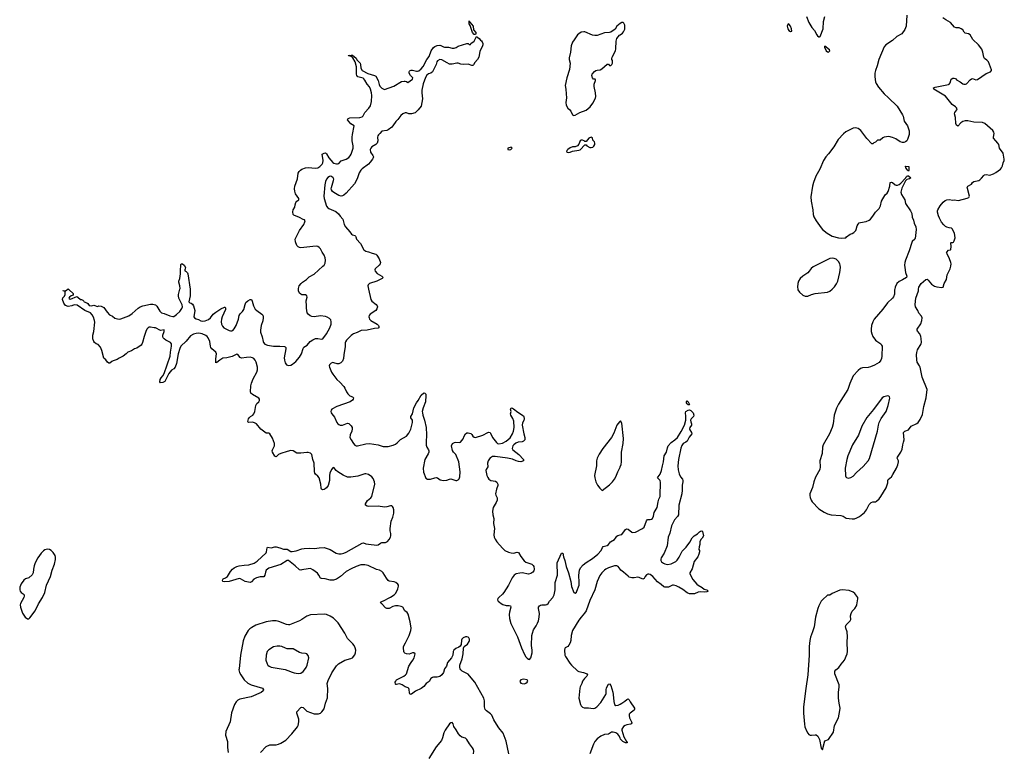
# Model space of a CAD drawing. Header units: inches. Extents: x 1682510 to 1839368, y 640758 to 791543.
# Tile 37 of 186: x 1740244 to 1756245, y 672472 to 684377. Entities that reach past the tile are written whole.
import ezdxf

# ---------------------------------------------------------------- set-up
doc = ezdxf.new("R2010")
doc.units = ezdxf.units.IN
doc.header["$MEASUREMENT"] = 0
for name, color, linetype in [('B7647', 7, 'Continuous'), ('B7648', 7, 'Continuous'), ('B7657', 7, 'Continuous'), ('B7658', 7, 'Continuous')]:
    doc.layers.add(name, color=color, linetype=linetype)

msp = doc.modelspace()

# ---------------------------------------------------------------- linework, layer by layer
at = {"layer": 'B7647', "color": 6}
for points, elevation in [([(1748195, 672450), (1748147, 672653), (1748102, 672782), (1748031, 672870), (1747991, 672931), (1747950, 672998), (1747915, 673075), (1747896, 673096), (1747830, 673144), (1747811, 673170), (1747800, 673210), (1747796, 673310), (1747787, 673350), (1747638, 673610), (1747610, 673651), (1747530, 673742), (1747435, 673790), (1747413, 673810), (1747400, 673830), (1747394, 673850), (1747394, 673886), (1747432, 673990), (1747450, 674070), (1747454, 674166), (1747469, 674190), (1747522, 674230), (1747550, 674271), (1747554, 674290), (1747553, 674310), (1747542, 674330), (1747530, 674341), (1747510, 674348), (1747490, 674347), (1747450, 674330), (1747430, 674310), (1747425, 674295), (1747416, 674224), (1747403, 674197), (1747380, 674180), (1747330, 674158), (1747299, 674130), (1747290, 674110), (1747283, 674050), (1747274, 674030), (1747263, 674010), (1747196, 673930), (1747182, 673870), (1747146, 673830), (1747130, 673770), (1747104, 673730), (1747070, 673706), (1747030, 673692), (1746970, 673694), (1746950, 673690), (1746928, 673672), (1746899, 673621), (1746850, 673590), (1746810, 673541), (1746770, 673508), (1746676, 673464), (1746610, 673418), (1746590, 673413), (1746577, 673437), (1746575, 673495), (1746569, 673510), (1746559, 673519), (1746510, 673536), (1746458, 673570), (1746430, 673582), (1746410, 673583), (1746370, 673575), (1746355, 673575), (1746350, 673579), (1746348, 673610), (1746354, 673630), (1746369, 673651), (1746486, 673710), (1746514, 673730), (1746530, 673750), (1746570, 673870), (1746606, 673934), (1746634, 673970), (1746653, 674007), (1746669, 674070), (1746650, 674089), (1746630, 674089), (1746573, 674067), (1746530, 674070), (1746502, 674082), (1746492, 674092), (1746488, 674108), (1746480, 674170), (1746482, 674190), (1746515, 674250), (1746571, 674370), (1746600, 674450), (1746608, 674490), (1746591, 674590), (1746555, 674715), (1746543, 674743), (1746505, 674770), (1746471, 674831), (1746443, 674843), (1746394, 674854), (1746350, 674851), (1746310, 674842), (1746250, 674811), (1746210, 674810), (1746190, 674821), (1746137, 674877), (1746116, 674890), (1746109, 674910), (1746190, 674948), (1746227, 674973), (1746270, 674991), (1746330, 675030), (1746350, 675052), (1746372, 675090), (1746390, 675130), (1746399, 675170), (1746398, 675190), (1746390, 675207), (1746358, 675230), (1746330, 675242), (1746250, 675253), (1746230, 675266), (1746203, 675303), (1746153, 675390), (1746130, 675413), (1746090, 675430), (1746042, 675442), (1745905, 675510), (1745850, 675520), (1745790, 675518), (1745710, 675493), (1745630, 675456), (1745551, 675409), (1745455, 675330), (1745390, 675287), (1745344, 675270), (1745290, 675267), (1745210, 675289), (1745150, 675295), (1745130, 675303), (1745106, 675350), (1745081, 675381), (1745010, 675439), (1744970, 675459), (1744930, 675455), (1744830, 675435), (1744810, 675434), (1744790, 675439), (1744723, 675503), (1744610, 675589), (1744590, 675587), (1744490, 675524), (1744290, 675465), (1744269, 675451), (1744250, 675430), (1744238, 675402), (1744229, 675351), (1744210, 675322), (1744150, 675323), (1744090, 675310), (1744050, 675286), (1744010, 675243), (1743990, 675231), (1743910, 675249), (1743830, 675289), (1743810, 675294), (1743757, 675283), (1743650, 675247), (1743570, 675241), (1743544, 675250), (1743542, 675270), (1743553, 675290), (1743590, 675307), (1743621, 675330), (1743670, 675410), (1743703, 675450), (1743728, 675470), (1743770, 675490), (1743810, 675501), (1743893, 675513), (1743970, 675518), (1744052, 675548), (1744104, 675576), (1744247, 675713), (1744257, 675730), (1744265, 675795), (1744270, 675804), (1744330, 675795), (1744388, 675812), (1744410, 675812), (1744470, 675795), (1744530, 675772), (1744590, 675771), (1744650, 675738), (1744670, 675733), (1744735, 675745), (1744830, 675780), (1744866, 675786), (1744950, 675789), (1745036, 675784), (1745110, 675797), (1745190, 675803), (1745289, 675769), (1745388, 675708), (1745430, 675700), (1745470, 675700), (1745510, 675708), (1745550, 675725), (1745810, 675872), (1745830, 675875), (1745870, 675859), (1745910, 675852), (1746050, 675840), (1746070, 675846), (1746110, 675872), (1746130, 675879), (1746190, 675881), (1746220, 675900), (1746248, 675932), (1746269, 675970), (1746274, 675990), (1746275, 676030), (1746267, 676070), (1746266, 676110), (1746282, 676230), (1746310, 676294), (1746322, 676358), (1746324, 676410), (1746315, 676450), (1746305, 676465), (1746290, 676477), (1746270, 676477), (1746210, 676459), (1746170, 676455), (1746070, 676473), (1745910, 676466), (1745890, 676471), (1745865, 676490), (1745863, 676510), (1745894, 676566), (1745950, 676606), (1745967, 676630), (1746013, 676830), (1746010, 676870), (1745990, 676919), (1745965, 676950), (1745910, 676986), (1745870, 676997), (1745850, 676996), (1745739, 676961), (1745625, 676945), (1745570, 676946), (1745498, 676978), (1745413, 677030), (1745388, 677050), (1745350, 677101), (1745330, 677093), (1745313, 677070), (1745285, 677010), (1745276, 676970), (1745278, 676890), (1745258, 676810), (1745231, 676770), (1745210, 676752), (1745190, 676742), (1745170, 676740), (1745149, 676749), (1745143, 676763), (1745140, 676830), (1745113, 676930), (1745090, 676957), (1745051, 676990), (1745041, 677010), (1745035, 677035), (1745029, 677170), (1745009, 677230), (1744994, 677310), (1744970, 677333), (1744930, 677346), (1744910, 677346), (1744810, 677331), (1744770, 677331), (1744750, 677335), (1744690, 677371), (1744650, 677375), (1744590, 677363), (1744485, 677330), (1744450, 677310), (1744410, 677275), (1744390, 677286), (1744354, 677350), (1744349, 677370), (1744354, 677390), (1744383, 677450), (1744383, 677490), (1744350, 677577), (1744310, 677648), (1744290, 677658), (1744250, 677659), (1744230, 677672), (1744165, 677725), (1744090, 677809), (1744070, 677823), (1744030, 677836), (1743970, 677834), (1743958, 677838), (1743951, 677850), (1743960, 677890), (1743971, 677910), (1743992, 677930), (1744030, 677953), (1744050, 677975), (1744063, 678010), (1744080, 678110), (1744099, 678141), (1744130, 678170), (1744142, 678190), (1744142, 678210), (1744130, 678226), (1744027, 678287), (1744002, 678310), (1743995, 678330), (1744001, 678430), (1744010, 678470), (1744038, 678542), (1744096, 678650), (1744107, 678690), (1744108, 678730), (1744086, 678810), (1744070, 678847), (1744050, 678872), (1744025, 678885), (1743990, 678891), (1743930, 678890), (1743850, 678877), (1743828, 678888), (1743790, 678935), (1743770, 678940), (1743696, 678904), (1743610, 678884), (1743545, 678875), (1743494, 678846), (1743450, 678804), (1743430, 678801), (1743430, 678865), (1743443, 678950), (1743430, 678977), (1743366, 679030), (1743349, 679050), (1743343, 679070), (1743334, 679150), (1743305, 679210), (1743290, 679230), (1743270, 679245), (1743210, 679272), (1743155, 679285), (1743110, 679280), (1743070, 679267), (1743021, 679239), (1742950, 679153), (1742865, 679070), (1742846, 679034), (1742821, 678950), (1742790, 678793), (1742770, 678730), (1742750, 678706), (1742710, 678680), (1742670, 678627), (1742610, 678510), (1742601, 678499), (1742570, 678483), (1742530, 678477), (1742521, 678490), (1742528, 678532), (1742542, 678558), (1742570, 678590), (1742593, 678627), (1742687, 678907), (1742692, 678972), (1742713, 679070), (1742709, 679109), (1742693, 679130), (1742620, 679170), (1742594, 679190), (1742578, 679210), (1742570, 679230), (1742571, 679250), (1742593, 679310), (1742594, 679334), (1742590, 679338), (1742530, 679327), (1742510, 679335), (1742470, 679361), (1742450, 679368), (1742428, 679368), (1742370, 679382), (1742350, 679381), (1742330, 679371), (1742310, 679346), (1742293, 679310), (1742264, 679230), (1742241, 679130), (1742230, 679103), (1742217, 679090), (1742150, 679041), (1742110, 679029), (1742063, 678997), (1742003, 678977), (1741976, 678950), (1741923, 678910), (1741862, 678878), (1741830, 678854), (1741765, 678835), (1741739, 678821), (1741710, 678797), (1741690, 678794), (1741669, 678810), (1741642, 678850), (1741610, 678878), (1741581, 679001), (1741557, 679057), (1741517, 679097), (1741487, 679110), (1741460, 679130), (1741446, 679150), (1741435, 679190), (1741430, 679250), (1741447, 679313), (1741463, 679463), (1741461, 679490), (1741443, 679543), (1741423, 679583), (1741393, 679613), (1741302, 679650), (1741176, 679736), (1741130, 679742), (1741090, 679730), (1741030, 679719), (1740990, 679734), (1740961, 679770), (1740941, 679830), (1740945, 679855), (1740974, 679886), (1740985, 679910), (1740982, 679962), (1740949, 679971), (1740950, 679974), (1740990, 679972), (1741008, 679990), (1741025, 680000)], 700), ([(1741035, 680000), (1741050, 679990), (1741112, 679930), (1741111, 679909), (1741104, 679896), (1741082, 679890), (1741052, 679870), (1741042, 679850), (1741050, 679842), (1741070, 679838), (1741170, 679879), (1741191, 679870), (1741230, 679832), (1741250, 679831), (1741270, 679822), (1741285, 679805), (1741291, 679791), (1741335, 679775), (1741350, 679765), (1741374, 679734), (1741410, 679728), (1741450, 679736), (1741510, 679718), (1741530, 679725), (1741570, 679721), (1741610, 679698), (1741665, 679625), (1741703, 679583), (1741750, 679557), (1741788, 679528), (1741834, 679514), (1741870, 679510), (1741890, 679514), (1742017, 679563), (1742070, 679601), (1742170, 679690), (1742201, 679710), (1742244, 679730), (1742370, 679757), (1742410, 679756), (1742450, 679742), (1742470, 679720), (1742520, 679640), (1742550, 679616), (1742590, 679605), (1742685, 679565), (1742730, 679554), (1742750, 679555), (1742794, 679586), (1742844, 679636), (1742877, 679683), (1742887, 679710), (1742882, 679742), (1742832, 679850), (1742823, 679890), (1742823, 679910), (1742846, 680000)], 700), ([(1743012, 680000), (1743013, 679990), (1743013, 679890), (1742995, 679790), (1743010, 679776), (1743030, 679769), (1743050, 679754), (1743070, 679725), (1743089, 679650), (1743074, 679550), (1743082, 679530), (1743110, 679514), (1743150, 679505), (1743190, 679482), (1743210, 679478), (1743256, 679484), (1743310, 679508), (1743346, 679530), (1743389, 679591), (1743430, 679625), (1743510, 679678), (1743570, 679708), (1743585, 679705), (1743591, 679691), (1743588, 679670), (1743536, 679550), (1743523, 679510), (1743520, 679470), (1743522, 679430), (1743537, 679397), (1743563, 679370), (1743650, 679325), (1743670, 679319), (1743690, 679319), (1743710, 679329), (1743730, 679352), (1743764, 679410), (1743801, 679510), (1743812, 679570), (1743825, 679595), (1743864, 679636), (1743885, 679670), (1743908, 679750), (1743921, 679779), (1743950, 679809), (1743990, 679830), (1744010, 679829), (1744023, 679803), (1744045, 679725), (1744070, 679675), (1744095, 679650), (1744180, 679590), (1744195, 679575), (1744201, 679561), (1744203, 679530), (1744195, 679485), (1744170, 679410), (1744155, 679330), (1744159, 679299), (1744185, 679225), (1744198, 679150), (1744206, 679130), (1744230, 679105), (1744270, 679090), (1744370, 679070), (1744470, 679074), (1744546, 679066), (1744559, 679059), (1744567, 679050), (1744570, 679030), (1744542, 678882), (1744546, 678846), (1744560, 678800), (1744582, 678770), (1744610, 678759), (1744650, 678766), (1744679, 678779), (1744730, 678821), (1744790, 678893), (1744822, 678950), (1744850, 679033), (1744864, 679056), (1744916, 679090), (1744965, 679150), (1745005, 679175), (1745050, 679194), (1745090, 679198), (1745150, 679187), (1745170, 679192), (1745230, 679272), (1745284, 679370), (1745306, 679430), (1745308, 679470), (1745299, 679499), (1745281, 679521), (1745243, 679543), (1745212, 679552), (1745130, 679564), (1745030, 679550), (1744993, 679553), (1744964, 679564), (1744931, 679590), (1744915, 679615), (1744902, 679690), (1744903, 679730), (1744897, 679810), (1744913, 679870), (1744908, 679888), (1744890, 679904), (1744870, 679908), (1744830, 679908), (1744810, 679915), (1744790, 679934), (1744774, 679970), (1744773, 680000)], 700), ([(1745912, 680000), (1745949, 679829), (1745965, 679805), (1746039, 679750), (1746052, 679730), (1746056, 679710), (1746050, 679681), (1746030, 679651), (1745938, 679590), (1745925, 679570), (1745919, 679550), (1745921, 679530), (1745930, 679510), (1745950, 679489), (1746055, 679430), (1746073, 679410), (1746082, 679390), (1746082, 679370), (1746070, 679362), (1746010, 679357), (1745890, 679330), (1745795, 679325), (1745730, 679292), (1745670, 679274), (1745650, 679263), (1745630, 679248), (1745557, 679170), (1745537, 679143), (1745533, 679127), (1745532, 679068), (1745509, 678930), (1745505, 678870), (1745490, 678829), (1745461, 678799), (1745430, 678785), (1745404, 678784), (1745350, 678802), (1745330, 678804), (1745304, 678796), (1745280, 678770), (1745273, 678750), (1745276, 678730), (1745310, 678651), (1745330, 678616), (1745398, 678530), (1745448, 678488), (1745510, 678419), (1745530, 678390), (1745553, 678330), (1745575, 678295), (1745610, 678264), (1745650, 678248), (1745671, 678230), (1745665, 678210), (1745650, 678192), (1745616, 678170), (1745399, 678090), (1745315, 678050), (1745304, 678030), (1745302, 678010), (1745305, 677990), (1745316, 677970), (1745361, 677921), (1745400, 677830), (1745413, 677810), (1745430, 677798), (1745450, 677788), (1745490, 677787), (1745570, 677820), (1745594, 677814), (1745630, 677779), (1745645, 677750), (1745647, 677730), (1745639, 677690), (1745614, 677630), (1745611, 677590), (1745628, 677550), (1745666, 677490), (1745690, 677463), (1745710, 677452), (1745735, 677450), (1745870, 677486), (1745930, 677492), (1746070, 677471), (1746150, 677444), (1746190, 677439), (1746230, 677443), (1746315, 677465), (1746350, 677479), (1746379, 677501), (1746430, 677553), (1746528, 677610), (1746570, 677659), (1746598, 677722), (1746626, 677830), (1746626, 677870), (1746602, 677910), (1746602, 677930), (1746627, 677973), (1746649, 678071), (1746690, 678149), (1746721, 678190), (1746770, 678275), (1746810, 678314), (1746830, 678311), (1746843, 678290), (1746846, 678270), (1746839, 678170), (1746798, 678070), (1746787, 678013), (1746788, 677990), (1746794, 677950), (1746822, 677870), (1746850, 677750), (1746855, 677630), (1746848, 677510), (1746850, 677463), (1746860, 677430), (1746886, 677390), (1746893, 677370), (1746891, 677350), (1746880, 677320), (1746828, 677228), (1746803, 677090), (1746807, 677027), (1746846, 676926), (1746869, 676909), (1746922, 676910), (1746990, 676934), (1747019, 676939), (1747035, 676935), (1747079, 676899), (1747130, 676890), (1747186, 676894), (1747230, 676912), (1747250, 676915), (1747330, 676889), (1747350, 676890), (1747370, 676900), (1747384, 676916), (1747399, 676950), (1747402, 677030), (1747379, 677190), (1747330, 677312), (1747291, 677351), (1747276, 677376), (1747261, 677450), (1747275, 677490), (1747310, 677509), (1747330, 677512), (1747390, 677506), (1747407, 677513), (1747450, 677565), (1747466, 677610), (1747490, 677646), (1747510, 677662), (1747530, 677665), (1747574, 677654), (1747590, 677639), (1747610, 677609), (1747630, 677593), (1747650, 677590), (1747770, 677626), (1747850, 677670), (1747870, 677675), (1747889, 677669), (1747897, 677657), (1747925, 677590), (1747990, 677506), (1748010, 677493), (1748030, 677486), (1748090, 677495), (1748150, 677526), (1748216, 677584), (1748255, 677645), (1748269, 677690), (1748277, 677750), (1748273, 677853), (1748259, 677899), (1748223, 677950), (1748219, 677970), (1748229, 678010), (1748221, 678050), (1748229, 678070), (1748250, 678067), (1748270, 678056), (1748340, 678000), (1748430, 677942), (1748438, 677930), (1748442, 677890), (1748436, 677864), (1748416, 677824), (1748412, 677790), (1748437, 677650), (1748452, 677590), (1748451, 677550), (1748430, 677526), (1748410, 677519), (1748347, 677513), (1748305, 677495), (1748274, 677470), (1748259, 677450), (1748249, 677410), (1748256, 677390), (1748353, 677313), (1748432, 677230), (1748432, 677210), (1748390, 677195), (1748350, 677197), (1748310, 677208), (1748250, 677234), (1748170, 677253), (1747970, 677278), (1747930, 677278), (1747910, 677271), (1747890, 677258), (1747857, 677210), (1747847, 677170), (1747849, 677111), (1747823, 677070), (1747819, 677050), (1747834, 676970), (1747850, 676937), (1747870, 676911), (1747902, 676890), (1747977, 676877), (1748000, 676860), (1748014, 676830), (1748012, 676810), (1747992, 676750), (1747976, 676670), (1747980, 676650), (1748002, 676610), (1748005, 676590), (1748002, 676570), (1747985, 676530), (1747941, 676450), (1747930, 676390), (1747935, 676330), (1747951, 676270), (1747944, 676190), (1747960, 676110), (1747947, 676007), (1747953, 675970), (1747970, 675935), (1747999, 675890), (1748090, 675787), (1748130, 675749), (1748185, 675725), (1748230, 675714), (1748270, 675709), (1748330, 675726), (1748350, 675720), (1748390, 675654), (1748443, 675583), (1748470, 675564), (1748567, 675527), (1748590, 675510), (1748601, 675490), (1748605, 675450), (1748600, 675420), (1748582, 675398), (1748550, 675379), (1748510, 675369), (1748410, 675387), (1748370, 675386), (1748310, 675372), (1748279, 675350), (1748245, 675310), (1748186, 675190), (1748112, 675068), (1748090, 675041), (1748030, 674990), (1748014, 674970), (1748010, 674950), (1748021, 674930), (1748041, 674910), (1748066, 674890), (1748095, 674875), (1748150, 674860), (1748199, 674859), (1748218, 674850), (1748223, 674830), (1748204, 674750), (1748200, 674710), (1748206, 674646), (1748225, 674565), (1748332, 674350), (1748401, 674170), (1748450, 674062), (1748470, 674026), (1748490, 674002), (1748510, 673985), (1748530, 673979), (1748552, 674008), (1748572, 674090), (1748574, 674130), (1748562, 674210), (1748569, 674370), (1748576, 674410), (1748595, 674465), (1748637, 674530), (1748657, 674570), (1748673, 674610), (1748688, 674670), (1748691, 674730), (1748676, 674810), (1748676, 674830), (1748689, 674851), (1748710, 674866), (1748730, 674871), (1748790, 674870), (1748810, 674874), (1748830, 674892), (1748855, 674930), (1748909, 674990), (1748929, 675030), (1748945, 675110), (1748946, 675230), (1748982, 675350), (1748981, 675550), (1749050, 675709), (1749070, 675708), (1749083, 675650), (1749105, 675590), (1749125, 675490), (1749163, 675390), (1749198, 675250), (1749210, 675167), (1749249, 675070), (1749270, 675060), (1749290, 675075), (1749298, 675090), (1749334, 675190), (1749338, 675230), (1749332, 675352), (1749343, 675430), (1749360, 675470), (1749401, 675519), (1749450, 675558), (1749550, 675622), (1749637, 675690), (1749695, 675750), (1749717, 675803), (1749726, 675814), (1749790, 675834), (1749813, 675847), (1749847, 675893), (1749910, 675932), (1749929, 675951), (1749950, 675986), (1749963, 675997), (1750000, 676005)], 700), ([(1750000, 677851), (1749990, 677844), (1749950, 677788), (1749899, 677661), (1749862, 677590), (1749719, 677410), (1749661, 677319), (1749626, 677250), (1749619, 677210), (1749618, 677130), (1749587, 676970), (1749590, 676930), (1749607, 676870), (1749634, 676814), (1749670, 676764), (1749710, 676725), (1749830, 676820), (1749879, 676870), (1749911, 676909), (1749934, 676950), (1749962, 677030), (1750000, 677104)], 800), ([(1750000, 675447), (1749971, 675491), (1749950, 675502), (1749910, 675502), (1749810, 675472), (1749770, 675451), (1749750, 675434), (1749706, 675390), (1749670, 675344), (1749630, 675250), (1749588, 675112), (1749510, 674940), (1749448, 674772), (1749425, 674735), (1749366, 674670), (1749330, 674622), (1749229, 674450), (1749205, 674370), (1749201, 674290), (1749192, 674250), (1749170, 674214), (1749150, 674192), (1749111, 674169), (1749102, 674158), (1749099, 674130), (1749104, 674050), (1749112, 674030), (1749183, 673923), (1749209, 673889), (1749310, 673798), (1749330, 673788), (1749409, 673769), (1749450, 673754), (1749458, 673750), (1749471, 673730), (1749461, 673710), (1749422, 673670), (1749392, 673630), (1749380, 673590), (1749350, 673536), (1749345, 673515), (1749328, 673350), (1749358, 673250), (1749370, 673226), (1749388, 673208), (1749416, 673196), (1749490, 673196), (1749566, 673186), (1749590, 673190), (1749624, 673210), (1749690, 673284), (1749767, 673410), (1749775, 673430), (1749775, 673490), (1749782, 673518), (1749810, 673577), (1749830, 673587), (1749850, 673559), (1749885, 673450), (1749891, 673410), (1749897, 673297), (1749910, 673250), (1749930, 673235), (1749970, 673238), (1750000, 673253)], 700), ([(1744157, 672470), (1744250, 672569), (1744310, 672594), (1744410, 672595), (1744450, 672603), (1744490, 672619), (1744569, 672670), (1744666, 672774), (1744756, 672884), (1744771, 672910), (1744781, 672970), (1744780, 673010), (1744745, 673110), (1744750, 673131), (1744810, 673201), (1744830, 673208), (1744850, 673202), (1744910, 673143), (1745030, 673098), (1745065, 673095), (1745100, 673100), (1745130, 673111), (1745156, 673130), (1745190, 673177), (1745211, 673270), (1745245, 673355), (1745251, 673509), (1745243, 673590), (1745259, 673641), (1745316, 673764), (1745390, 673875), (1745424, 673910), (1745530, 673968), (1745623, 673997), (1745650, 674009), (1745690, 674059), (1745702, 674090), (1745706, 674130), (1745696, 674170), (1745677, 674210), (1745657, 674237), (1745570, 674322), (1745529, 674410), (1745418, 674578), (1745346, 674650), (1745290, 674687), (1745230, 674709), (1745190, 674716), (1744970, 674705), (1744910, 674685), (1744830, 674630), (1744790, 674609), (1744630, 674546), (1744610, 674543), (1744580, 674550), (1744457, 674597), (1744410, 674607), (1744350, 674609), (1744247, 674593), (1744082, 674538), (1744017, 674503), (1743983, 674477), (1743959, 674450), (1743903, 674357), (1743876, 674284), (1743830, 674050), (1743808, 673830), (1743807, 673810), (1743815, 673770), (1743836, 673730), (1743893, 673650), (1743950, 673595), (1744007, 673567), (1744192, 673512), (1744207, 673490), (1744199, 673470), (1744170, 673446), (1744004, 673376), (1743823, 673337), (1743790, 673318), (1743760, 673290), (1743734, 673250), (1743685, 673115), (1743664, 672970), (1743596, 672810), (1743590, 672750), (1743622, 672650), (1743623, 672550), (1743634, 672470)], 800), ([(1747619, 672450), (1747622, 672490), (1747617, 672517), (1747605, 672545), (1747553, 672610), (1747510, 672682), (1747490, 672700), (1747430, 672718), (1747401, 672741), (1747375, 672770), (1747339, 672839), (1747300, 672890), (1747290, 672933), (1747270, 672955), (1747250, 672950), (1747230, 672933), (1747159, 672830), (1747138, 672790), (1747115, 672705), (1747097, 672663), (1747010, 672563), (1746891, 672370)], 800), ([(1750000, 672708), (1749983, 672743), (1749966, 672766), (1749930, 672790), (1749890, 672801), (1749861, 672799), (1749810, 672767), (1749750, 672761), (1749690, 672734), (1749626, 672690), (1749590, 672648), (1749570, 672606), (1749510, 672445)], 700)]:
    msp.add_lwpolyline(points, dxfattribs=dict(at, elevation=elevation))
for points, elevation in [([(1740690, 675773), (1740650, 675762), (1740630, 675748), (1740590, 675706), (1740537, 675630), (1740496, 675550), (1740478, 675502), (1740466, 675450), (1740460, 675390), (1740445, 675355), (1740390, 675310), (1740340, 675290), (1740311, 675269), (1740268, 675212), (1740244, 675156), (1740244, 675110), (1740251, 675090), (1740270, 675070), (1740302, 675050), (1740316, 675030), (1740316, 675010), (1740309, 674990), (1740255, 674890), (1740252, 674870), (1740256, 674830), (1740292, 674732), (1740310, 674701), (1740335, 674670), (1740370, 674639), (1740390, 674643), (1740410, 674655), (1740493, 674770), (1740550, 674886), (1740615, 674990), (1740652, 675068), (1740678, 675190), (1740744, 675330), (1740771, 675430), (1740809, 675530), (1740824, 675604), (1740825, 675645), (1740820, 675670), (1740790, 675717), (1740753, 675753), (1740727, 675767)], 800), ([(1744470, 674199), (1744430, 674197), (1744370, 674184), (1744290, 674137), (1744265, 674110), (1744249, 674050), (1744244, 673970), (1744263, 673910), (1744277, 673890), (1744299, 673870), (1744330, 673857), (1744558, 673818), (1744603, 673803), (1744670, 673772), (1744703, 673763), (1744770, 673752), (1744810, 673761), (1744850, 673788), (1744870, 673810), (1744897, 673850), (1744914, 673890), (1744940, 674010), (1744930, 674047), (1744910, 674071), (1744890, 674080), (1744830, 674084), (1744790, 674092), (1744690, 674152), (1744670, 674156), (1744590, 674154), (1744562, 674162), (1744505, 674190)], 900), ([(1748430, 673661), (1748387, 673650), (1748374, 673630), (1748376, 673610), (1748390, 673598), (1748410, 673590), (1748450, 673587), (1748470, 673594), (1748489, 673610), (1748502, 673630), (1748490, 673648)], 700)]:
    msp.add_lwpolyline(points, close=True, dxfattribs=dict(at, elevation=elevation))
at = {"layer": 'B7648', "color": 6}
for points, elevation in [([(1747650, 684135), (1747630, 684139), (1747601, 684170), (1747565, 684285), (1747550, 684310), (1747546, 684334), (1747550, 684358), (1747557, 684337), (1747615, 684270), (1747616, 684210), (1747656, 684170), (1747659, 684150)], 700), ([(1749530, 682469), (1749492, 682450), (1749450, 682398), (1749430, 682398), (1749418, 682410), (1749390, 682421), (1749370, 682419), (1749351, 682410), (1749328, 682352), (1749311, 682329), (1749271, 682309), (1749229, 682309), (1749190, 682297), (1749151, 682270), (1749134, 682250), (1749131, 682230), (1749142, 682222), (1749170, 682217), (1749190, 682225), (1749230, 682239), (1749330, 682255), (1749350, 682264), (1749430, 682342), (1749450, 682342), (1749458, 682330), (1749510, 682301), (1749530, 682299), (1749556, 682304), (1749576, 682324), (1749589, 682350), (1749592, 682370), (1749583, 682390), (1749559, 682419), (1749550, 682455)], 800), ([(1748230, 682306), (1748174, 682290), (1748174, 682270), (1748210, 682265), (1748226, 682270), (1748246, 682290)], 800)]:
    msp.add_lwpolyline(points, close=True, dxfattribs=dict(at, elevation=elevation))
for points, elevation in [([(1750000, 684317), (1749950, 684273), (1749919, 684221), (1749850, 684173), (1749830, 684167), (1749750, 684161), (1749630, 684123), (1749590, 684118), (1749550, 684125), (1749430, 684178), (1749410, 684181), (1749370, 684173), (1749333, 684150), (1749310, 684130), (1749252, 684050), (1749229, 684010), (1749207, 683950), (1749196, 683850), (1749175, 683755), (1749175, 683730), (1749188, 683670), (1749179, 683570), (1749135, 683430), (1749109, 683310), (1749118, 683250), (1749122, 683170), (1749132, 683110), (1749120, 683030), (1749123, 682990), (1749150, 682939), (1749184, 682910), (1749199, 682890), (1749229, 682829), (1749250, 682823), (1749270, 682826), (1749349, 682871), (1749451, 682909), (1749517, 682963), (1749559, 683021), (1749599, 683101), (1749605, 683130), (1749602, 683190), (1749578, 683290), (1749582, 683330), (1749603, 683390), (1749602, 683402), (1749595, 683410), (1749570, 683413), (1749551, 683431), (1749543, 683470), (1749548, 683490), (1749584, 683536), (1749608, 683552), (1749630, 683559), (1749677, 683563), (1749704, 683576), (1749790, 683657), (1749810, 683654), (1749830, 683631), (1749850, 683634), (1749869, 683650), (1749876, 683670), (1749877, 683697), (1749876, 683716), (1749868, 683730), (1749869, 683749), (1749873, 683770), (1749924, 683870), (1749934, 683906), (1749939, 684030), (1749949, 684070), (1749990, 684126), (1750000, 684133)], 800), ([(1744773, 680000), (1744773, 680007), (1744778, 680030), (1744788, 680050), (1744817, 680090), (1744837, 680110), (1744904, 680156), (1744950, 680196), (1745030, 680242), (1745172, 680370), (1745191, 680390), (1745210, 680420), (1745214, 680470), (1745208, 680510), (1745194, 680550), (1745159, 680599), (1745130, 680653), (1745110, 680677), (1745090, 680690), (1745070, 680695), (1745006, 680694), (1744810, 680669), (1744790, 680674), (1744770, 680686), (1744750, 680710), (1744724, 680770), (1744722, 680810), (1744792, 680950), (1744862, 681050), (1744880, 681090), (1744883, 681110), (1744870, 681123), (1744850, 681128), (1744790, 681162), (1744699, 681199), (1744689, 681210), (1744684, 681256), (1744690, 681288), (1744717, 681330), (1744719, 681370), (1744730, 681407), (1744750, 681430), (1744780, 681450), (1744781, 681470), (1744727, 681550), (1744716, 681590), (1744711, 681630), (1744717, 681670), (1744757, 681790), (1744770, 681882), (1744785, 681910), (1744805, 681930), (1744830, 681946), (1744890, 681970), (1744930, 681974), (1745050, 681964), (1745090, 681971), (1745124, 681990), (1745160, 682030), (1745171, 682050), (1745173, 682090), (1745160, 682190), (1745190, 682210), (1745212, 682212), (1745230, 682200), (1745265, 682130), (1745330, 682059), (1745350, 682046), (1745390, 682034), (1745410, 682033), (1745430, 682041), (1745470, 682083), (1745550, 682109), (1745590, 682138), (1745614, 682166), (1745628, 682190), (1745664, 682290), (1745664, 682330), (1745649, 682410), (1745647, 682467), (1745651, 682511), (1745677, 682650), (1745626, 682687), (1745572, 682750), (1745584, 682770), (1745610, 682782), (1745770, 682786), (1745810, 682799), (1745825, 682815), (1745852, 682870), (1745920, 682940), (1745944, 682976), (1745961, 683050), (1745966, 683146), (1745960, 683190), (1745944, 683250), (1745926, 683286), (1745890, 683331), (1745855, 683395), (1745838, 683418), (1745825, 683425), (1745739, 683450), (1745721, 683470), (1745715, 683490), (1745717, 683610), (1745697, 683690), (1745659, 683759), (1745630, 683781), (1745590, 683788), (1745588, 683790), (1745590, 683802), (1745610, 683797), (1745630, 683803), (1745650, 683801), (1745710, 683750), (1745725, 683725), (1745777, 683670), (1745783, 683650), (1745787, 683590), (1745810, 683550), (1745904, 683504), (1746010, 683472), (1746030, 683457), (1746070, 683388), (1746085, 683325), (1746098, 683298), (1746130, 683265), (1746150, 683252), (1746170, 683245), (1746322, 683298), (1746450, 683371), (1746490, 683379), (1746510, 683378), (1746530, 683372), (1746550, 683358), (1746629, 683410), (1746632, 683430), (1746593, 683473), (1746575, 683510), (1746573, 683530), (1746580, 683540), (1746589, 683550), (1746605, 683555), (1746630, 683557), (1746690, 683540), (1746710, 683539), (1746730, 683545), (1746770, 683576), (1746803, 683617), (1746861, 683730), (1746900, 683780), (1746931, 683870), (1746970, 683925), (1746990, 683941), (1747030, 683957), (1747070, 683963), (1747090, 683958), (1747130, 683935), (1747150, 683930), (1747210, 683933), (1747270, 683915), (1747306, 683914), (1747335, 683925), (1747370, 683947), (1747510, 683991), (1747532, 683992), (1747550, 683974), (1747570, 683974), (1747578, 683990), (1747630, 684026), (1747670, 684105), (1747712, 684072), (1747730, 684043), (1747750, 684031), (1747759, 684019), (1747770, 683991), (1747770, 683970), (1747766, 683950), (1747719, 683861), (1747707, 683770), (1747686, 683730), (1747641, 683679), (1747617, 683643), (1747610, 683634), (1747590, 683631), (1747530, 683656), (1747449, 683649), (1747415, 683655), (1747368, 683672), (1747348, 683672), (1747270, 683654), (1747250, 683654), (1747230, 683657), (1747190, 683675), (1747104, 683724), (1747070, 683728), (1747036, 683710), (1747024, 683690), (1747010, 683649), (1746955, 683530), (1746925, 683510), (1746890, 683499), (1746863, 683477), (1746841, 683439), (1746803, 683337), (1746779, 683230), (1746777, 683190), (1746789, 683090), (1746766, 682970), (1746717, 682910), (1746670, 682865), (1746610, 682847), (1746570, 682848), (1746530, 682862), (1746510, 682863), (1746468, 682850), (1746438, 682822), (1746390, 682756), (1746359, 682721), (1746310, 682650), (1746290, 682630), (1746230, 682585), (1746210, 682578), (1746130, 682567), (1746099, 682530), (1746073, 682507), (1746062, 682490), (1746058, 682470), (1746063, 682410), (1746052, 682370), (1746030, 682347), (1745969, 682311), (1745950, 682290), (1745942, 682270), (1745945, 682225), (1745984, 682170), (1745991, 682150), (1745989, 682130), (1745980, 682110), (1745937, 682063), (1745913, 682027), (1745810, 681954), (1745788, 681930), (1745763, 681890), (1745728, 681790), (1745686, 681710), (1745550, 681558), (1745510, 681525), (1745490, 681515), (1745470, 681511), (1745430, 681523), (1745349, 681569), (1745327, 681587), (1745313, 681610), (1745308, 681630), (1745309, 681650), (1745346, 681766), (1745347, 681787), (1745338, 681810), (1745311, 681830), (1745290, 681833), (1745279, 681830), (1745250, 681813), (1745232, 681788), (1745216, 681750), (1745204, 681696), (1745187, 681510), (1745194, 681470), (1745230, 681347), (1745250, 681320), (1745268, 681308), (1745381, 681261), (1745425, 681225), (1745450, 681186), (1745495, 681135), (1745515, 681050), (1745536, 681010), (1745608, 680930), (1745634, 680894), (1745650, 680882), (1745689, 680869), (1745699, 680859), (1745706, 680850), (1745717, 680810), (1745781, 680741), (1745837, 680637), (1745850, 680625), (1745870, 680617), (1745910, 680607), (1745970, 680582), (1746030, 680566), (1746050, 680549), (1746083, 680490), (1746106, 680430), (1746101, 680410), (1746087, 680390), (1746022, 680330), (1746014, 680310), (1746019, 680290), (1746053, 680253), (1746128, 680210), (1746151, 680190), (1746137, 680170), (1746048, 680130), (1745926, 680090), (1745905, 680070), (1745901, 680050), (1745912, 680000)], 700), ([(1742846, 680000), (1742849, 680010), (1742847, 680050), (1742831, 680110), (1742832, 680130), (1742846, 680174), (1742858, 680250), (1742856, 680296), (1742865, 680395), (1742870, 680411), (1742890, 680411), (1742914, 680390), (1742936, 680350), (1742934, 680326), (1742926, 680310), (1742930, 680294), (1742950, 680285), (1742970, 680265), (1742976, 680250), (1743012, 680000)], 700), ([(1741025, 680000), (1741030, 680003), (1741035, 680000)], 700)]:
    msp.add_lwpolyline(points, dxfattribs=dict(at, elevation=elevation))
at = {"layer": 'B7657', "color": 6}
for points, elevation in [([(1752888, 680000), (1752890, 679990), (1752916, 679950), (1752970, 679901), (1753010, 679884), (1753050, 679884), (1753112, 679910), (1753173, 679927), (1753370, 679947), (1753410, 679967), (1753446, 680000)], 800), ([(1754464, 680000), (1754463, 679990), (1754463, 679917), (1754447, 679873), (1754427, 679850), (1754345, 679775), (1754269, 679671), (1754130, 679510), (1754106, 679470), (1754088, 679410), (1754081, 679350), (1754083, 679310), (1754092, 679270), (1754110, 679230), (1754150, 679170), (1754171, 679151), (1754237, 679110), (1754251, 679091), (1754259, 679070), (1754256, 678910), (1754249, 678870), (1754237, 678843), (1754211, 678809), (1754176, 678784), (1754136, 678764), (1754070, 678736), (1754030, 678725), (1753941, 678719), (1753910, 678710), (1753870, 678678), (1753790, 678590), (1753736, 678464), (1753702, 678370), (1753551, 678130), (1753517, 678063), (1753479, 677950), (1753463, 677810), (1753447, 677750), (1753405, 677650), (1753299, 677470), (1753289, 677430), (1753286, 677330), (1753247, 677210), (1753252, 677112), (1753245, 677070), (1753175, 676945), (1753149, 676870), (1753127, 676773), (1753085, 676670), (1753085, 676645), (1753092, 676612), (1753107, 676567), (1753122, 676542), (1753231, 676431), (1753316, 676376), (1753370, 676350), (1753430, 676333), (1753590, 676323), (1753624, 676310), (1753676, 676276), (1753770, 676264), (1753810, 676266), (1753850, 676280), (1753890, 676304), (1753971, 676370), (1754004, 676410), (1754050, 676497), (1754079, 676530), (1754110, 676545), (1754150, 676545), (1754170, 676556), (1754210, 676593), (1754239, 676630), (1754323, 676770), (1754350, 676850), (1754351, 676889), (1754355, 676905), (1754410, 676949), (1754436, 676984), (1754493, 677087), (1754517, 677143), (1754526, 677190), (1754523, 677210), (1754506, 677250), (1754507, 677270), (1754565, 677350), (1754583, 677397), (1754595, 677470), (1754609, 677511), (1754615, 677550), (1754605, 677670), (1754630, 677690), (1754687, 677710), (1754731, 677770), (1754824, 677816), (1754847, 677833), (1754879, 677881), (1754916, 677964), (1754937, 678090), (1754976, 678230), (1754994, 678370), (1754912, 678570), (1754875, 678730), (1754867, 678750), (1754830, 678810), (1754822, 678850), (1754818, 678930), (1754822, 678970), (1754837, 679010), (1754895, 679110), (1754901, 679130), (1754896, 679196), (1754889, 679229), (1754871, 679271), (1754836, 679316), (1754830, 679330), (1754830, 679350), (1754886, 679434), (1754903, 679490), (1754908, 679530), (1754900, 679560), (1754855, 679610), (1754838, 679650), (1754803, 679710), (1754795, 679750), (1754807, 679850), (1754849, 679970), (1754852, 680000)], 800), ([(1750000, 676005), (1750030, 676011), (1750090, 676094), (1750110, 676102), (1750130, 676100), (1750191, 676051), (1750210, 676044), (1750250, 676049), (1750367, 676110), (1750390, 676130), (1750430, 676235), (1750445, 676255), (1750490, 676253), (1750510, 676259), (1750526, 676274), (1750545, 676310), (1750555, 676370), (1750605, 676450), (1750618, 676542), (1750633, 676587), (1750652, 676628), (1750653, 676710), (1750660, 676790), (1750659, 676859), (1750650, 676890), (1750611, 676930), (1750619, 676950), (1750653, 676990), (1750674, 677050), (1750688, 677130), (1750704, 677190), (1750717, 677290), (1750754, 677350), (1750770, 677421), (1750785, 677450), (1750832, 677508), (1750891, 677549), (1750932, 677590), (1750995, 677685), (1751049, 677791), (1751068, 677870), (1751072, 677932), (1751065, 677990), (1751069, 678010), (1751110, 678033), (1751130, 678035), (1751150, 678027), (1751191, 677990), (1751199, 677950), (1751194, 677930), (1751156, 677890), (1751145, 677870), (1751150, 677842), (1751163, 677810), (1751162, 677798), (1751161, 677790), (1751134, 677750), (1751131, 677730), (1751134, 677710), (1751164, 677670), (1751165, 677650), (1751124, 677596), (1751089, 677530), (1751070, 677511), (1751027, 677490), (1751002, 677458), (1750987, 677413), (1750951, 677230), (1750938, 677130), (1750943, 677063), (1750959, 676999), (1750984, 676950), (1751015, 676910), (1751023, 676890), (1751023, 676870), (1751008, 676812), (1751009, 676730), (1751004, 676670), (1750957, 676490), (1750949, 676331), (1750935, 676305), (1750885, 676250), (1750837, 676150), (1750808, 676032), (1750783, 675970), (1750764, 675830), (1750717, 675710), (1750670, 675630), (1750662, 675610), (1750662, 675590), (1750674, 675570), (1750705, 675545), (1750730, 675533), (1750770, 675526), (1750830, 675535), (1750905, 675575), (1750926, 675594), (1750959, 675641), (1751010, 675741), (1751076, 675804), (1751134, 675886), (1751170, 675957), (1751207, 675990), (1751258, 676022), (1751290, 676056), (1751310, 676067), (1751332, 676072), (1751339, 676059), (1751354, 675990), (1751334, 675950), (1751315, 675930), (1751299, 675890), (1751299, 675850), (1751284, 675810), (1751283, 675770), (1751291, 675750), (1751291, 675730), (1751283, 675690), (1751265, 675650), (1751206, 675574), (1751170, 675454), (1751133, 675390), (1751133, 675370), (1751181, 675281), (1751250, 675202), (1751270, 675186), (1751333, 675153), (1751370, 675125), (1751411, 675110), (1751431, 675090), (1751410, 675080), (1751370, 675075), (1751310, 675081), (1751270, 675076), (1751210, 675049), (1751170, 675045), (1751130, 675050), (1751090, 675066), (1751019, 675119), (1750957, 675157), (1750910, 675177), (1750870, 675187), (1750853, 675187), (1750830, 675180), (1750810, 675164), (1750790, 675156), (1750730, 675156), (1750710, 675162), (1750670, 675201), (1750610, 675245), (1750535, 675330), (1750490, 675363), (1750468, 675368), (1750450, 675365), (1750430, 675354), (1750407, 675330), (1750390, 675298), (1750370, 675285), (1750310, 675314), (1750290, 675316), (1750230, 675306), (1750190, 675307), (1750150, 675319), (1750130, 675332), (1750058, 675398), (1750011, 675431), (1750000, 675447)], 700), ([(1750000, 677104), (1750003, 677110), (1750017, 677150), (1750023, 677190), (1750026, 677350), (1750050, 677490), (1750058, 677570), (1750030, 677819), (1750010, 677857), (1750000, 677851)], 800), ([(1750000, 673253), (1750031, 673269), (1750079, 673301), (1750110, 673332), (1750130, 673342), (1750150, 673327), (1750167, 673290), (1750235, 673190), (1750237, 673170), (1750230, 673157), (1750166, 673110), (1750151, 673090), (1750146, 673070), (1750152, 673030), (1750185, 672970), (1750191, 672950), (1750184, 672936), (1750172, 672928), (1750110, 672920), (1750083, 672910), (1750054, 672890), (1750029, 672850), (1750030, 672830), (1750062, 672722), (1750107, 672650), (1750117, 672630), (1750114, 672626), (1750090, 672626), (1750045, 672650), (1750010, 672686), (1750000, 672708)], 700)]:
    msp.add_lwpolyline(points, dxfattribs=dict(at, elevation=elevation))
for points, elevation in [([(1751110, 678117), (1751090, 678134), (1751079, 678150), (1751079, 678161), (1751079, 678170), (1751090, 678185), (1751110, 678166), (1751130, 678126), (1751122, 678118)], 700), ([(1754350, 678263), (1754310, 678256), (1754288, 678250), (1754261, 678230), (1754118, 678042), (1754010, 677911), (1753928, 677770), (1753873, 677627), (1753779, 677470), (1753703, 677290), (1753687, 677230), (1753660, 677090), (1753664, 676964), (1753669, 676949), (1753680, 676940), (1753710, 676929), (1753750, 676936), (1753790, 676961), (1753842, 677018), (1753950, 677118), (1754030, 677207), (1754055, 677245), (1754183, 677690), (1754201, 677790), (1754214, 677830), (1754246, 677894), (1754323, 678010), (1754358, 678110), (1754386, 678226), (1754380, 678250), (1754370, 678258)], 900), ([(1753610, 675115), (1753570, 675105), (1753449, 675051), (1753410, 675028), (1753370, 675025), (1753288, 674950), (1753270, 674926), (1753230, 674850), (1753215, 674810), (1753179, 674670), (1753153, 674510), (1753129, 674430), (1753095, 674345), (1753082, 674290), (1753073, 674190), (1753073, 674050), (1753052, 673730), (1753017, 673510), (1752981, 673210), (1752981, 673110), (1752998, 672930), (1753006, 672886), (1753030, 672824), (1753050, 672786), (1753070, 672764), (1753090, 672753), (1753110, 672751), (1753170, 672759), (1753190, 672757), (1753216, 672736), (1753240, 672680), (1753270, 672538), (1753290, 672511), (1753330, 672659), (1753390, 672680), (1753470, 672802), (1753488, 672910), (1753548, 673032), (1753573, 673150), (1753575, 673190), (1753559, 673270), (1753552, 673350), (1753552, 673448), (1753562, 673530), (1753560, 673570), (1753491, 673750), (1753491, 673789), (1753507, 673813), (1753555, 673850), (1753595, 673905), (1753650, 673967), (1753692, 674070), (1753699, 674110), (1753691, 674270), (1753699, 674350), (1753690, 674430), (1753668, 674490), (1753665, 674515), (1753668, 674530), (1753677, 674543), (1753741, 674610), (1753749, 674630), (1753746, 674690), (1753754, 674726), (1753775, 674765), (1753816, 674810), (1753842, 674850), (1753850, 674870), (1753865, 674965), (1753862, 674990), (1753830, 675029), (1753815, 675055), (1753790, 675073), (1753724, 675104)], 800)]:
    msp.add_lwpolyline(points, close=True, dxfattribs=dict(at, elevation=elevation))
at = {"layer": 'B7658', "color": 6, "elevation": 800}
for points in [[(1753030, 684428), (1753070, 684332), (1753119, 684250), (1753162, 684202), (1753199, 684130), (1753210, 684113), (1753230, 684096), (1753242, 684098), (1753250, 684105), (1753300, 684230), (1753306, 684350), (1753329, 684430)], [(1754663, 684450), (1754648, 684270), (1754630, 684218), (1754581, 684150), (1754498, 684102), (1754430, 684040), (1754321, 683970), (1754290, 683935), (1754205, 683730), (1754181, 683630), (1754150, 683550), (1754141, 683510), (1754143, 683450), (1754152, 683370), (1754162, 683342), (1754200, 683280), (1754292, 683172), (1754365, 683110), (1754506, 682970), (1754593, 682830), (1754602, 682810), (1754620, 682730), (1754672, 682650), (1754697, 682570), (1754700, 682510), (1754672, 682430), (1754662, 682410), (1754638, 682390), (1754610, 682381), (1754590, 682380), (1754550, 682394), (1754480, 682440), (1754430, 682464), (1754370, 682478), (1754330, 682476), (1754293, 682467), (1754270, 682457), (1754230, 682422), (1754182, 682418), (1754150, 682389), (1754123, 682377), (1754110, 682359), (1754090, 682360), (1754010, 682449), (1753914, 682574), (1753870, 682611), (1753830, 682621), (1753790, 682615), (1753670, 682554), (1753630, 682525), (1753545, 682430), (1753472, 682310), (1753390, 682199), (1753346, 682150), (1753309, 682091), (1753247, 681950), (1753184, 681836), (1753146, 681733), (1753130, 681670), (1753102, 681498), (1753104, 681430), (1753131, 681289), (1753140, 681210), (1753151, 681171), (1753186, 681106), (1753270, 680995), (1753292, 680970), (1753368, 680908), (1753450, 680861), (1753550, 680830), (1753592, 680828), (1753655, 680835), (1753669, 680831), (1753679, 680850), (1753740, 680890), (1753770, 680902), (1753799, 680921), (1753830, 680950), (1753840, 680970), (1753856, 681030), (1753870, 681056), (1753886, 681074), (1753910, 681084), (1754001, 681099), (1754050, 681122), (1754070, 681138), (1754110, 681184), (1754154, 681250), (1754214, 681310), (1754234, 681350), (1754250, 681430), (1754310, 681531), (1754341, 681559), (1754356, 681584), (1754383, 681670), (1754390, 681731), (1754410, 681737), (1754430, 681729), (1754473, 681693), (1754490, 681687), (1754510, 681690), (1754539, 681701), (1754561, 681719), (1754638, 681802), (1754650, 681823), (1754665, 681835), (1754670, 681846), (1754690, 681838), (1754726, 681810), (1754702, 681790), (1754661, 681779), (1754641, 681759), (1754579, 681641), (1754565, 681575), (1754576, 681536), (1754626, 681450), (1754640, 681390), (1754722, 681270), (1754743, 681230), (1754749, 681170), (1754770, 681121), (1754782, 681070), (1754805, 681010), (1754810, 680970), (1754799, 680821), (1754793, 680810), (1754749, 680771), (1754742, 680758), (1754700, 680620), (1754641, 680470), (1754630, 680430), (1754624, 680390), (1754626, 680350), (1754640, 680270), (1754659, 680210), (1754656, 680190), (1754592, 680148), (1754535, 680125), (1754501, 680090), (1754469, 680030), (1754464, 680000)], [(1754852, 680000), (1754856, 680030), (1754892, 680088), (1754970, 680154), (1754990, 680159), (1755010, 680146), (1755035, 680110), (1755062, 680082), (1755110, 680048), (1755150, 680035), (1755230, 680027), (1755250, 680031), (1755267, 680093), (1755307, 680153), (1755318, 680230), (1755367, 680330), (1755378, 680370), (1755379, 680410), (1755374, 680430), (1755352, 680492), (1755314, 680570), (1755308, 680592), (1755310, 680602), (1755338, 680630), (1755370, 680636), (1755377, 680643), (1755383, 680690), (1755375, 680750), (1755383, 680757), (1755410, 680755), (1755419, 680761), (1755430, 680782), (1755445, 680835), (1755442, 680870), (1755433, 680910), (1755399, 680979), (1755388, 680988), (1755350, 680993), (1755310, 681007), (1755290, 681018), (1755262, 681042), (1755227, 681087), (1755193, 681150), (1755176, 681190), (1755160, 681250), (1755159, 681270), (1755165, 681290), (1755201, 681350), (1755250, 681412), (1755283, 681437), (1755310, 681450), (1755350, 681456), (1755410, 681445), (1755430, 681450), (1755499, 681441), (1755643, 681477), (1755669, 681490), (1755678, 681510), (1755647, 681633), (1755644, 681650), (1755652, 681670), (1755710, 681706), (1755728, 681732), (1755751, 681749), (1755830, 681766), (1755850, 681776), (1755877, 681803), (1755910, 681847), (1755925, 681855), (1755950, 681859), (1756010, 681852), (1756070, 681873), (1756107, 681893), (1756181, 681950), (1756199, 681970), (1756215, 682005), (1756225, 682050), (1756242, 682090), (1756245, 682110), (1756227, 682210), (1756168, 682288), (1756154, 682350), (1756142, 682370), (1756110, 682411), (1756071, 682451), (1756067, 682470), (1756079, 682530), (1756075, 682550), (1756056, 682576), (1755970, 682650), (1755930, 682692), (1755890, 682708), (1755750, 682711), (1755650, 682735), (1755610, 682735), (1755570, 682721), (1755537, 682703), (1755490, 682648), (1755470, 682662), (1755459, 682690), (1755451, 682790), (1755437, 682850), (1755443, 682870), (1755472, 682910), (1755477, 682930), (1755470, 682943), (1755450, 682962), (1755397, 682997), (1755290, 683135), (1755100, 683250), (1755097, 683270), (1755120, 683280), (1755337, 683323), (1755349, 683331), (1755364, 683350), (1755382, 683410), (1755410, 683426), (1755430, 683428), (1755450, 683419), (1755470, 683400), (1755529, 683369), (1755570, 683334), (1755590, 683327), (1755613, 683327), (1755630, 683333), (1755690, 683401), (1755710, 683418), (1755730, 683422), (1755781, 683401), (1755810, 683404), (1755950, 683501), (1756022, 683530), (1756035, 683550), (1756037, 683563), (1755987, 683690), (1755962, 683722), (1755925, 683745), (1755910, 683769), (1755896, 683850), (1755878, 683898), (1755828, 683970), (1755736, 684056), (1755690, 684130), (1755663, 684150), (1755610, 684157), (1755594, 684174), (1755571, 684211), (1755545, 684230), (1755510, 684243), (1755465, 684245), (1755435, 684255), (1755370, 684330), (1755293, 684373), (1755246, 684410)], [(1750000, 684133), (1750040, 684160), (1750059, 684181), (1750077, 684223), (1750080, 684290), (1750063, 684323), (1750050, 684329), (1750030, 684329), (1750002, 684318), (1750000, 684317)], [(1753446, 680000), (1753485, 680035), (1753517, 680083), (1753540, 680130), (1753571, 680271), (1753583, 680350), (1753579, 680390), (1753570, 680412), (1753548, 680448), (1753510, 680487), (1753479, 680499), (1753450, 680504), (1753410, 680496), (1753138, 680362), (1753105, 680335), (1753075, 680290), (1753050, 680263), (1752970, 680210), (1752928, 680170), (1752903, 680130), (1752890, 680090), (1752882, 680030), (1752888, 680000)]]:
    msp.add_lwpolyline(points, dxfattribs=at)
for points in [[(1752730, 684312), (1752720, 684290), (1752718, 684270), (1752725, 684230), (1752743, 684203), (1752770, 684187), (1752790, 684191), (1752789, 684230), (1752770, 684272), (1752750, 684300)], [(1753330, 683949), (1753321, 683939), (1753321, 683930), (1753348, 683870), (1753370, 683855), (1753390, 683852), (1753408, 683870), (1753402, 683890)], [(1754690, 681915), (1754670, 681929), (1754665, 681945), (1754646, 681970), (1754643, 681983), (1754635, 681990), (1754643, 681997), (1754696, 681990), (1754696, 681930)]]:
    msp.add_lwpolyline(points, close=True, dxfattribs=at)

doc.saveas('drawing.dxf')
